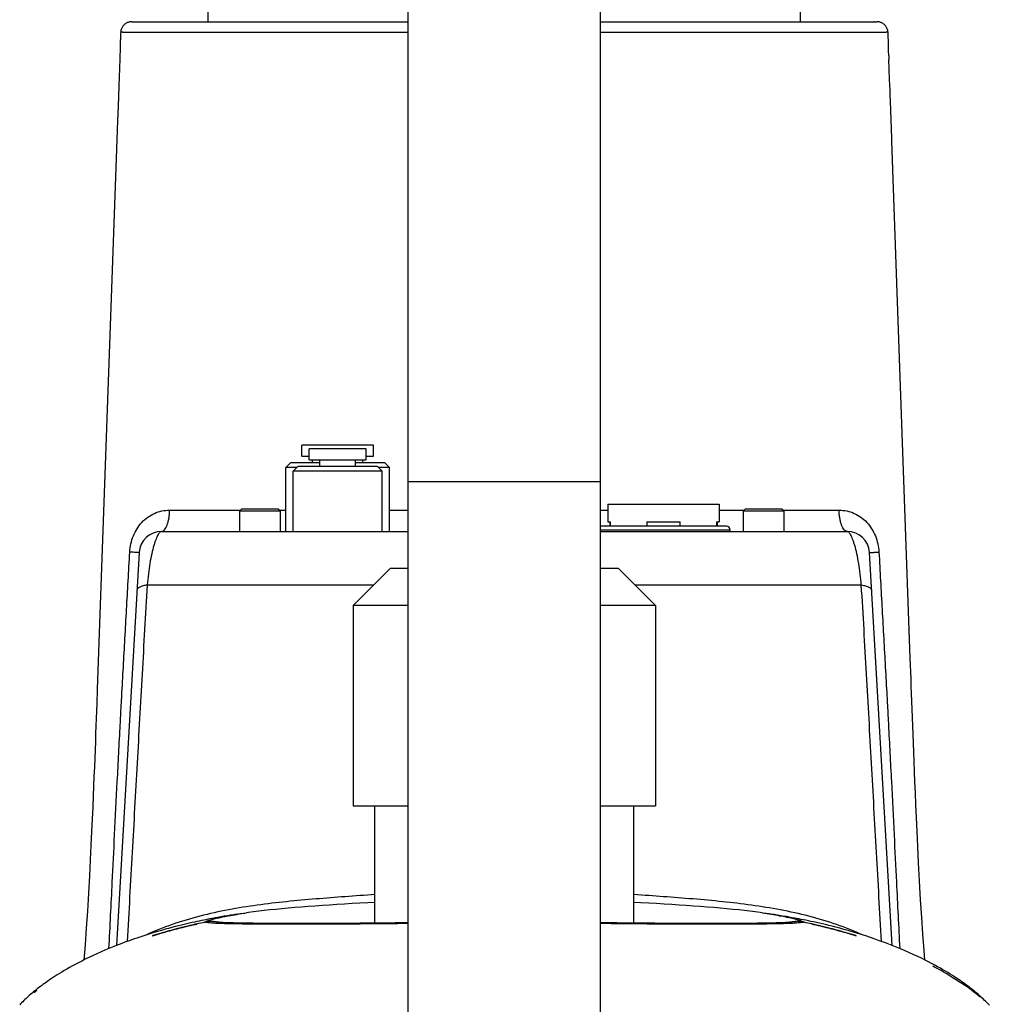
# Model space of a CAD drawing. Header units: millimetres. Extents: x 16 to 3344, y 34 to 2360.
# Tile 38 of 101: x 2635 to 2765, y 798 to 931. Entities that reach past the tile are written whole.
import ezdxf

# ---------------------------------------------------------------- set-up
doc = ezdxf.new("R2010")
doc.units = ezdxf.units.MM
doc.header["$LTSCALE"] = 185.02
doc.layers.get('0').update_dxf_attribs({"linetype": 'CONTINUOUS'})
for name, color, linetype in [('BALLSCREW_PBL14', 7, 'CONTINUOUS'), ('BOX_PBL17', 7, 'CONTINUOUS'), ('RIGHT_VIEW_VBL10', 7, 'CONTINUOUS'), ('TOP_ASM_PBL13', 7, 'CONTINUOUS')]:
    doc.layers.add(name, color=color, linetype=linetype)
doc.styles.get("Standard").update_dxf_attribs({"font": 'malgun.ttf'})
doc.dimstyles.new('DIMSTYLE_10', dxfattribs={"dimtxt": 16, "dimasz": 6, "dimexe": 1, "dimexo": 0.5, "dimgap": 1, "dimtad": 1, "dimdsep": 46, "dimtxsty": 'Standard', "dimblk": '_FILLED', "dimblk1": '_FILLED', "dimblk2": '_FILLED', "dimcen": 0.09, "dimclrt": 134, "dimazin": 2, "dimtp": 0.2, "dimtm": 0.2, "dimtfac": 1, "dimtofl": 0, "dimtmove": 0, "dimatfit": 3, "dimldrblk": '_FILLED', "dimfxl": 1, "dimtolj": 1, "dimarcsym": 0})

# ---------------------------------------------------------------- blocks, each defined once
blk = doc.blocks.new('TOP_ASM_PBL13', base_point=(2724.245, 827.026))
at = {"layer": 'TOP_ASM_PBL13', "color": 7}
for p, q in [((2592.76, 921.289), (2630.057, 921.289)), ((2656.057, 921.289), (2693.355, 921.289)), ((2692.968, 921.289), (2692.958, 921.289)), ((2591.263, 919.884), (2591.245, 919.606)), ((2694.862, 919.727), (2694.852, 919.885)), ((2694.852, 919.884), (2694.852, 919.883)), ((2694.93, 917.722), (2694.917, 918.43)), ((2591.164, 916.935), (2591.149, 916.503)), ((2591.158, 916.749), (2591.133, 916.052)), ((2694.958, 916.739), (2694.978, 916.183)), ((2695.082, 913.482), (2694.978, 916.183)), ((2591.05, 913.922), (2590.904, 909.828)), ((2695.133, 912.073), (2695.082, 913.482)), ((2695.366, 905.509), (2695.229, 909.336)), ((2696.334, 878.392), (2695.378, 905.154)), ((2697.869, 835.379), (2696.334, 878.392)), ((2615.707, 862.639), (2615.707, 864.139)), ((2625.407, 864.139), (2615.707, 864.139)), ((2625.407, 862.639), (2625.407, 864.139)), ((2615.707, 862.639), (2616.707, 862.639)), ((2616.707, 862.139), (2616.707, 863.639)), ((2624.407, 863.639), (2616.707, 863.639)), ((2624.407, 862.139), (2624.407, 863.639)), ((2624.407, 862.639), (2625.407, 862.639)), ((2614.171, 861.739), (2613.557, 861.125)), ((2613.557, 852.489), (2613.557, 861.125)), ((2615.057, 861.125), (2613.557, 861.125)), ((2618.157, 861.739), (2614.171, 861.739)), ((2615.171, 861.239), (2614.557, 860.625)), ((2625.944, 861.239), (2615.171, 861.239)), ((2616.707, 862.139), (2624.407, 862.139)), ((2617.157, 861.739), (2617.157, 862.139)), ((2618.157, 861.239), (2618.157, 862.139)), ((2622.957, 861.239), (2622.957, 862.139)), ((2626.944, 861.739), (2622.957, 861.739)), ((2623.957, 861.739), (2623.957, 862.139)), ((2625.944, 861.239), (2626.557, 860.625)), ((2627.557, 861.125), (2626.057, 861.125)), ((2626.944, 861.739), (2627.557, 861.125)), ((2627.557, 852.489), (2627.557, 861.125)), ((2614.557, 852.489), (2614.557, 860.625)), ((2626.557, 860.625), (2614.557, 860.625)), ((2626.557, 852.489), (2626.557, 860.625)), ((2657.052, 856.187), (2657.052, 853.788)), ((2657.052, 856.187), (2672.063, 856.187)), ((2672.063, 856.187), (2672.063, 853.788)), ((2607.307, 855.239), (2607.557, 855.489)), ((2607.307, 855.239), (2607.307, 852.489)), ((2612.807, 855.239), (2607.307, 855.239)), ((2612.557, 855.489), (2607.557, 855.489)), ((2612.807, 855.239), (2612.557, 855.489)), ((2612.68, 855.367), (2613.557, 855.366)), ((2612.807, 855.239), (2612.807, 852.489)), ((2627.557, 855.356), (2630.057, 855.354)), ((2656.057, 855.354), (2657.052, 855.355)), ((2672.063, 855.366), (2675.436, 855.367)), ((2675.307, 855.239), (2675.557, 855.489)), ((2675.307, 855.239), (2675.307, 852.489)), ((2680.807, 855.239), (2675.307, 855.239)), ((2680.557, 855.489), (2675.557, 855.489)), ((2680.807, 855.239), (2680.557, 855.489)), ((2680.807, 855.239), (2680.807, 852.489)), ((2673.054, 853.19), (2656.061, 853.19)), ((2657.052, 853.788), (2657.397, 853.788)), ((2657.306, 853.788), (2657.306, 853.19)), ((2657.397, 853.19), (2657.397, 853.788)), ((2662.306, 853.788), (2662.306, 853.19)), ((2662.306, 853.788), (2666.809, 853.788)), ((2666.809, 853.19), (2666.809, 853.788)), ((2671.717, 853.788), (2671.717, 853.19)), ((2671.717, 853.788), (2672.063, 853.788)), ((2671.809, 853.788), (2671.809, 853.19)), ((2596.747, 852.489), (2630.057, 852.489)), ((2673.562, 852.682), (2656.057, 852.682)), ((2656.057, 852.489), (2689.367, 852.489)), ((2673.562, 852.489), (2673.562, 852.682)), ((2593.753, 849.663), (2590.692, 796.608)), ((2695.423, 796.607), (2692.362, 849.662)), ((2588.683, 847.633), (2588.095, 831.151)), ((2594.853, 845.272), (2625.441, 845.272)), ((2660.674, 845.272), (2691.255, 845.272)), ((2588.095, 831.151), (2588.028, 829.288)), ((2607.069, 800.844), (2606.686, 800.786)), ((2607.44, 800.9), (2607.069, 800.844)), ((2607.8, 800.953), (2607.44, 800.9)), ((2607.8, 800.953), (2608.248, 801.017)), ((2678.01, 800.997), (2677.602, 801.054)), ((2602.888, 799.802), (2602.869, 799.799)), ((2602.912, 799.805), (2602.888, 799.802)), ((2602.932, 799.807), (2602.912, 799.805)), ((2602.956, 799.81), (2602.932, 799.807)), ((2602.982, 799.813), (2602.956, 799.81)), ((2603.011, 799.817), (2602.982, 799.813)), ((2603.043, 799.82), (2603.011, 799.817)), ((2604.177, 799.792), (2604.121, 799.799)), ((2604.226, 799.785), (2604.177, 799.792)), ((2604.29, 799.775), (2604.226, 799.785)), ((2604.39, 799.76), (2604.29, 799.775)), ((2604.432, 799.754), (2604.39, 799.76)), ((2604.459, 799.75), (2604.432, 799.754)), ((2604.485, 799.747), (2604.459, 799.75)), ((2604.511, 799.743), (2604.485, 799.747)), ((2604.539, 799.74), (2604.511, 799.743)), ((2604.571, 799.736), (2604.539, 799.74)), ((2604.607, 799.732), (2604.571, 799.736)), ((2604.647, 799.728), (2604.607, 799.732)), ((2604.69, 799.724), (2604.647, 799.728)), ((2604.736, 799.72), (2604.69, 799.724)), ((2604.785, 799.716), (2604.736, 799.72)), ((2604.838, 799.712), (2604.785, 799.716)), ((2604.897, 799.708), (2604.838, 799.712)), ((2604.962, 799.704), (2604.897, 799.708)), ((2605.035, 799.7), (2604.962, 799.704)), ((2605.116, 799.696), (2605.035, 799.7)), ((2605.459, 799.682), (2605.3, 799.688)), ((2605.636, 799.676), (2605.459, 799.682)), ((2605.896, 799.668), (2605.636, 799.676)), ((2606.185, 799.66), (2605.896, 799.668)), ((2606.502, 799.652), (2606.185, 799.66)), ((2606.851, 799.644), (2606.502, 799.652)), ((2607.234, 799.636), (2606.851, 799.644)), ((2607.655, 799.628), (2607.234, 799.636)), ((2607.999, 799.623), (2607.655, 799.628)), ((2608.368, 799.617), (2607.999, 799.623)), ((2608.766, 799.612), (2608.368, 799.617)), ((2609.195, 799.607), (2608.766, 799.612)), ((2609.662, 799.602), (2609.195, 799.607)), ((2610.173, 799.597), (2609.662, 799.602)), ((2610.736, 799.592), (2610.173, 799.597)), ((2611.354, 799.588), (2610.736, 799.592)), ((2612.03, 799.585), (2611.354, 799.588)), ((2612.766, 799.582), (2612.03, 799.585)), ((2613.568, 799.58), (2612.766, 799.582)), ((2614.141, 799.579), (2613.568, 799.58)), ((2614.747, 799.578), (2614.141, 799.579)), ((2615.388, 799.578), (2614.747, 799.578)), ((2616.067, 799.579), (2615.388, 799.578)), ((2616.786, 799.58), (2616.067, 799.579)), ((2617.549, 799.582), (2616.786, 799.58)), ((2618.364, 799.584), (2617.549, 799.582)), ((2619.236, 799.588), (2618.364, 799.584)), ((2620.176, 799.592), (2619.236, 799.588)), ((2621.2, 799.598), (2620.176, 799.592)), ((2622.33, 799.605), (2621.2, 799.598)), ((2623.58, 799.614), (2622.33, 799.605)), ((2624.972, 799.625), (2623.58, 799.614)), ((2626.543, 799.639), (2624.972, 799.625)), ((2664.518, 799.6), (2663.379, 799.608)), ((2665.547, 799.594), (2664.518, 799.6)), ((2666.511, 799.589), (2665.547, 799.594)), ((2667.425, 799.585), (2666.511, 799.589)), ((2668.29, 799.582), (2667.425, 799.585)), ((2669.108, 799.58), (2668.29, 799.582)), ((2669.882, 799.579), (2669.108, 799.58)), ((2670.614, 799.578), (2669.882, 799.579)), ((2671.307, 799.578), (2670.614, 799.578)), ((2671.963, 799.579), (2671.307, 799.578)), ((2672.585, 799.58), (2671.963, 799.579)), ((2673.175, 799.581), (2672.585, 799.58)), ((2673.734, 799.583), (2673.175, 799.581)), ((2674.264, 799.586), (2673.734, 799.583)), ((2674.767, 799.588), (2674.264, 799.586)), ((2675.243, 799.591), (2674.767, 799.588)), ((2675.694, 799.595), (2675.243, 799.591)), ((2676.12, 799.598), (2675.694, 799.595)), ((2676.707, 799.604), (2676.12, 799.598)), ((2677.227, 799.61), (2676.707, 799.604)), ((2677.61, 799.615), (2677.227, 799.61)), ((2678.016, 799.621), (2677.61, 799.615)), ((2678.374, 799.627), (2678.016, 799.621)), ((2678.781, 799.634), (2678.374, 799.627)), ((2679.147, 799.641), (2678.781, 799.634)), ((2679.477, 799.649), (2679.147, 799.641)), ((2679.775, 799.656), (2679.477, 799.649)), ((2680.044, 799.663), (2679.775, 799.656)), ((2680.285, 799.67), (2680.044, 799.663)), ((2680.541, 799.678), (2680.285, 799.67)), ((2680.726, 799.684), (2680.541, 799.678)), ((2680.887, 799.691), (2680.726, 799.684)), ((2681, 799.696), (2680.887, 799.691)), ((2681.051, 799.698), (2681, 799.696)), ((2681.122, 799.702), (2681.051, 799.698)), ((2681.186, 799.706), (2681.122, 799.702)), ((2681.245, 799.71), (2681.186, 799.706)), ((2681.299, 799.714), (2681.245, 799.71)), ((2681.332, 799.716), (2681.299, 799.714)), ((2681.363, 799.719), (2681.332, 799.716)), ((2681.393, 799.721), (2681.363, 799.719)), ((2681.422, 799.724), (2681.393, 799.721)), ((2681.463, 799.728), (2681.422, 799.724)), ((2681.501, 799.731), (2681.463, 799.728)), ((2681.536, 799.735), (2681.501, 799.731)), ((2681.567, 799.739), (2681.536, 799.735)), ((2681.596, 799.742), (2681.567, 799.739)), ((2681.622, 799.746), (2681.596, 799.742)), ((2681.646, 799.749), (2681.622, 799.746)), ((2681.67, 799.752), (2681.646, 799.749)), ((2681.702, 799.757), (2681.67, 799.752)), ((2681.869, 799.782), (2681.702, 799.757)), ((2681.91, 799.788), (2681.869, 799.782)), ((2681.954, 799.794), (2681.91, 799.788)), ((2681.986, 799.798), (2681.954, 799.794)), ((2682.021, 799.802), (2681.986, 799.798)), ((2682.059, 799.807), (2682.021, 799.802)), ((2682.099, 799.812), (2682.059, 799.807)), ((2682.555, 799.841), (2682.515, 799.84)), ((2682.595, 799.841), (2682.555, 799.841)), ((2682.633, 799.842), (2682.595, 799.841)), ((2682.67, 799.841), (2682.633, 799.842)), ((2682.707, 799.841), (2682.67, 799.841)), ((2682.743, 799.84), (2682.707, 799.841)), ((2682.778, 799.839), (2682.743, 799.84)), ((2682.813, 799.838), (2682.778, 799.839)), ((2682.846, 799.836), (2682.813, 799.838)), ((2682.88, 799.835), (2682.846, 799.836)), ((2682.912, 799.833), (2682.88, 799.835)), ((2682.944, 799.831), (2682.912, 799.833)), ((2682.975, 799.828), (2682.944, 799.831)), ((2683.006, 799.826), (2682.975, 799.828)), ((2683.036, 799.823), (2683.006, 799.826)), ((2683.065, 799.821), (2683.036, 799.823)), ((2683.093, 799.818), (2683.065, 799.821)), ((2683.12, 799.815), (2683.093, 799.818)), ((2683.146, 799.812), (2683.12, 799.815)), ((2683.17, 799.809), (2683.146, 799.812)), ((2683.193, 799.806), (2683.17, 799.809)), ((2683.213, 799.804), (2683.193, 799.806)), ((2683.237, 799.8), (2683.213, 799.804)), ((2683.252, 799.798), (2683.237, 799.8)), ((2683.531, 799.748), (2683.513, 799.75)), ((2683.517, 799.753), (2683.531, 799.748)), ((2683.531, 799.748), (2683.518, 799.751)), ((2579.552, 790.253), (2579.953, 790.565)), ((2579.686, 790.359), (2579.552, 790.253)), ((2579.823, 790.466), (2579.686, 790.359)), ((2579.953, 790.565), (2579.823, 790.466)), ((2706.291, 790.466), (2706.162, 790.565)), ((2706.162, 790.565), (2706.563, 790.253)), ((2706.429, 790.359), (2706.291, 790.466)), ((2706.563, 790.253), (2706.429, 790.359))]:
    blk.add_line(p, q, dxfattribs=at)
for points in [[(2592.76, 921.289), (2592.659, 921.286), (2592.559, 921.275), (2592.459, 921.258), (2592.361, 921.235), (2592.265, 921.205), (2592.17, 921.168), (2592.079, 921.125), (2591.991, 921.077), (2591.906, 921.022), (2591.825, 920.962), (2591.748, 920.896), (2591.676, 920.825), (2591.608, 920.75), (2591.546, 920.67), (2591.49, 920.587), (2591.439, 920.5), (2591.394, 920.409), (2591.356, 920.316), (2591.323, 920.22), (2591.298, 920.122), (2591.278, 920.023), (2591.266, 919.923), (2591.263, 919.884)], [(2694.852, 919.883), (2694.849, 919.923), (2694.837, 920.023), (2694.818, 920.122), (2694.792, 920.22), (2694.76, 920.316), (2694.721, 920.409), (2694.676, 920.499), (2694.625, 920.587), (2694.569, 920.67), (2694.507, 920.75), (2694.439, 920.825), (2694.367, 920.896), (2694.29, 920.962), (2694.209, 921.022), (2694.124, 921.077), (2694.036, 921.125), (2693.945, 921.168), (2693.85, 921.205), (2693.754, 921.235), (2693.656, 921.258), (2693.556, 921.275), (2693.456, 921.286), (2693.355, 921.289)], [(2591.245, 919.606), (2591.237, 919.479), (2591.229, 919.345), (2591.223, 919.206), (2591.216, 919.061), (2591.211, 918.911), (2591.206, 918.756), (2591.202, 918.595), (2591.198, 918.43), (2591.185, 917.723)], [(2694.917, 918.43), (2694.913, 918.595), (2694.909, 918.755), (2694.904, 918.91), (2694.899, 919.061), (2694.892, 919.205), (2694.885, 919.345), (2694.878, 919.479), (2694.87, 919.606), (2694.862, 919.727)], [(2591.185, 917.723), (2591.181, 917.533), (2591.176, 917.338), (2591.17, 917.138), (2591.164, 916.935)], [(2694.958, 916.733), (2694.951, 916.934), (2694.945, 917.137), (2694.939, 917.337), (2694.934, 917.532), (2694.93, 917.722)], [(2591.133, 916.052), (2591.102, 915.255), (2591.1, 915.211), (2591.098, 915.166), (2591.089, 914.935)], [(2591.089, 914.935), (2591.087, 914.887), (2591.085, 914.838), (2591.05, 913.922)], [(2695.175, 910.871), (2695.166, 911.125), (2695.163, 911.208), (2695.16, 911.29), (2695.157, 911.372), (2695.154, 911.453), (2695.133, 912.073)], [(2695.229, 909.336), (2695.187, 910.525), (2695.184, 910.612), (2695.181, 910.699), (2695.178, 910.786), (2695.175, 910.871)], [(2590.904, 909.828), (2590.837, 907.963), (2590.792, 906.694)], [(2590.792, 906.694), (2590.788, 906.593), (2588.683, 847.633)], [(2695.378, 905.154), (2695.374, 905.273), (2695.37, 905.391), (2695.366, 905.509)], [(2698.115, 828.508), (2698.038, 830.632), (2698.003, 831.616), (2697.969, 832.588), (2697.935, 833.538), (2697.902, 834.469), (2697.869, 835.379)], [(2588.028, 829.288), (2587.955, 827.268), (2587.917, 826.251), (2587.879, 825.21), (2587.838, 824.136), (2587.795, 823.026), (2587.75, 821.882), (2587.703, 820.704), (2587.654, 819.473), (2587.6, 818.168), (2587.541, 816.777), (2587.478, 815.294), (2587.407, 813.708), (2587.33, 812.005), (2587.243, 810.168), (2587.145, 808.18), (2587.032, 806.019), (2586.901, 803.658), (2586.756, 801.238), (2586.605, 798.947), (2586.442, 796.714), (2586.273, 794.653)], [(2699.844, 794.653), (2699.735, 795.918), (2699.567, 798.131), (2699.413, 800.394), (2699.266, 802.756), (2699.12, 805.322), (2698.991, 807.767), (2698.881, 809.979), (2698.785, 812.012), (2698.7, 813.88), (2698.624, 815.608), (2698.555, 817.215), (2698.492, 818.712), (2698.435, 820.109), (2698.383, 821.43), (2698.333, 822.701), (2698.285, 823.933), (2698.24, 825.122), (2698.197, 826.268), (2698.156, 827.389), (2698.115, 828.508)], [(2625.557, 802.433), (2624.623, 802.384), (2623.556, 802.325), (2622.507, 802.265), (2621.475, 802.203), (2620.463, 802.14), (2619.469, 802.075), (2618.493, 802.008), (2617.533, 801.94), (2616.591, 801.87), (2615.667, 801.798), (2614.764, 801.724), (2613.885, 801.648), (2613.032, 801.569), (2612.206, 801.489), (2611.409, 801.406), (2610.639, 801.321), (2609.899, 801.233), (2609.191, 801.144), (2608.516, 801.054), (2608.249, 801.017)], [(2677.602, 801.054), (2676.927, 801.144), (2676.219, 801.233), (2675.477, 801.321), (2674.707, 801.406), (2673.909, 801.489), (2673.083, 801.569), (2672.229, 801.648), (2671.35, 801.724), (2670.447, 801.798), (2669.525, 801.87), (2668.584, 801.94), (2667.625, 802.008), (2666.648, 802.075), (2665.652, 802.14), (2664.637, 802.203), (2663.605, 802.265), (2662.556, 802.325), (2661.49, 802.384), (2660.557, 802.432)], [(2606.686, 800.786), (2606.491, 800.755), (2606.292, 800.724), (2606.089, 800.691), (2605.883, 800.658), (2605.673, 800.624), (2605.46, 800.588), (2605.241, 800.552), (2605.019, 800.514), (2604.792, 800.475), (2604.56, 800.434), (2604.323, 800.392), (2604.08, 800.348), (2603.831, 800.302), (2603.575, 800.255), (2603.312, 800.205), (2603.041, 800.153), (2602.761, 800.098), (2602.474, 800.041), (2602.178, 799.981), (2601.873, 799.918), (2601.559, 799.851), (2601.236, 799.782), (2600.903, 799.709), (2600.558, 799.631), (2600.202, 799.55), (2599.833, 799.463), (2599.449, 799.371), (2599.046, 799.272), (2598.623, 799.165), (2598.179, 799.05), (2597.718, 798.927), (2597.242, 798.797), (2596.751, 798.659), (2596.247, 798.513), (2595.73, 798.359), (2595.202, 798.197), (2594.663, 798.026), (2594.114, 797.847), (2593.556, 797.66), (2592.99, 797.464), (2592.414, 797.259), (2591.822, 797.042), (2591.205, 796.808), (2590.556, 796.555), (2589.888, 796.285), (2589.228, 796.01), (2588.601, 795.74), (2588.016, 795.48), (2587.47, 795.23), (2586.956, 794.987), (2586.469, 794.751), (2586.004, 794.518), (2585.559, 794.29), (2585.134, 794.067), (2584.732, 793.849), (2584.349, 793.637), (2583.986, 793.431), (2583.64, 793.23), (2583.311, 793.034), (2582.998, 792.844), (2582.7, 792.659), (2582.415, 792.478), (2582.145, 792.302), (2581.887, 792.131), (2581.64, 791.965), (2581.404, 791.802), (2581.178, 791.643), (2580.961, 791.488), (2580.753, 791.336), (2580.553, 791.188), (2580.358, 791.04), (2580.168, 790.895), (2579.984, 790.75), (2579.803, 790.606), (2579.627, 790.463), (2579.455, 790.321), (2579.287, 790.18), (2579.123, 790.039), (2578.963, 789.899), (2578.802, 789.756), (2578.64, 789.61), (2578.48, 789.462), (2578.324, 789.316), (2578.172, 789.17), (2578.026, 789.028), (2577.887, 788.89), (2577.754, 788.756), (2577.629, 788.628)], [(2708.544, 788.568), (2708.421, 788.695), (2708.291, 788.827), (2708.154, 788.964), (2708.01, 789.105), (2707.861, 789.25), (2707.706, 789.397), (2707.547, 789.545), (2707.385, 789.692), (2707.222, 789.838), (2707.061, 789.979), (2706.898, 790.12), (2706.732, 790.261), (2706.561, 790.403), (2706.387, 790.545), (2706.209, 790.688), (2706.027, 790.832), (2705.84, 790.977), (2705.649, 791.122), (2705.452, 791.269), (2705.249, 791.419), (2705.036, 791.572), (2704.814, 791.729), (2704.583, 791.89), (2704.341, 792.055), (2704.088, 792.224), (2703.822, 792.398), (2703.543, 792.577), (2703.25, 792.761), (2702.943, 792.95), (2702.62, 793.144), (2702.282, 793.342), (2701.927, 793.546), (2701.554, 793.755), (2701.162, 793.969), (2700.748, 794.19), (2700.313, 794.416), (2699.855, 794.647), (2699.375, 794.883), (2698.87, 795.125), (2698.335, 795.373), (2697.769, 795.628), (2697.168, 795.89), (2696.532, 796.159), (2695.868, 796.431), (2695.186, 796.701), (2694.497, 796.965), (2693.811, 797.219), (2693.136, 797.46), (2692.48, 797.686), (2691.845, 797.898), (2691.229, 798.097), (2690.627, 798.285), (2690.037, 798.463), (2689.46, 798.631), (2688.9, 798.79), (2688.357, 798.938), (2687.836, 799.076), (2687.338, 799.204), (2686.867, 799.321), (2686.422, 799.429), (2685.998, 799.53), (2685.59, 799.623), (2685.198, 799.711), (2684.821, 799.794), (2684.456, 799.872), (2684.103, 799.946), (2683.762, 800.016), (2683.432, 800.082), (2683.113, 800.145), (2682.804, 800.204), (2682.505, 800.261), (2682.216, 800.315), (2681.935, 800.366), (2681.662, 800.415), (2681.396, 800.462), (2681.137, 800.507), (2680.883, 800.55), (2680.636, 800.591), (2680.393, 800.632), (2680.156, 800.67), (2679.924, 800.708), (2679.696, 800.744), (2679.472, 800.779), (2679.252, 800.813), (2679.036, 800.846), (2678.824, 800.878), (2678.615, 800.909), (2678.41, 800.939), (2678.01, 800.997)], [(2604.121, 799.799), (2604.09, 799.803), (2604.058, 799.807), (2604.023, 799.811), (2603.986, 799.815), (2603.949, 799.819), (2603.912, 799.822), (2603.875, 799.825), (2603.839, 799.828), (2603.803, 799.831), (2603.766, 799.833), (2603.73, 799.835), (2603.693, 799.837), (2603.656, 799.838), (2603.62, 799.84), (2603.585, 799.84), (2603.551, 799.841), (2603.518, 799.841), (2603.486, 799.842), (2603.455, 799.841), (2603.426, 799.841), (2603.397, 799.841), (2603.37, 799.84), (2603.344, 799.839), (2603.318, 799.839), (2603.294, 799.838), (2603.269, 799.836), (2603.246, 799.835), (2603.223, 799.834), (2603.2, 799.833), (2603.178, 799.831), (2603.157, 799.83), (2603.136, 799.828), (2603.116, 799.827), (2603.097, 799.825), (2603.078, 799.823), (2603.043, 799.82)], [(2605.3, 799.688), (2605.159, 799.694), (2605.116, 799.696)], [(2630.057, 799.674), (2628.297, 799.655), (2627.398, 799.647), (2626.543, 799.639)], [(2663.379, 799.608), (2661.977, 799.618), (2661.146, 799.625), (2660.248, 799.632), (2659.281, 799.641), (2658.243, 799.651), (2657.14, 799.662), (2656.057, 799.674)], [(2682.515, 799.84), (2682.494, 799.84), (2682.473, 799.839), (2682.452, 799.838), (2682.431, 799.837), (2682.409, 799.836), (2682.387, 799.835), (2682.365, 799.834), (2682.344, 799.833), (2682.322, 799.831), (2682.3, 799.83), (2682.278, 799.828), (2682.256, 799.827), (2682.234, 799.825), (2682.211, 799.823), (2682.189, 799.821), (2682.166, 799.819), (2682.143, 799.816), (2682.099, 799.812)]]:
    blk.add_lwpolyline(points, dxfattribs=at)
for centre, radius, start, end in [((2656.061, 852.682), 0.508, 90, 90.41784), ((2673.054, 852.682), 0.508, 0, 90), ((2596.748, 849.489), 3, 90.02351, 176.69786), ((2689.367, 849.489), 3, 3.30214, 90.00958), ((2621.987, 709.686), 92.129, 102.1579, 102.81184), ((2603.427, 795.837), 4.001, 98.02086, 102.15926), ((2682.688, 795.837), 4.001, 78.0354, 81.89503), ((2664.091, 709.519), 92.3, 77.18865, 77.84135), ((2681.928, 756.644), 41.735, 59.74928, 62.97779), ((2689.395, 768.552), 27.672, 52.70443, 55.07471), ((2691.76, 771.602), 23.811, 49.18265, 51.5603)]:
    blk.add_arc(centre, radius, start, end, dxfattribs=at)
for points, knots in [([(2591.263, 919.884), (2591.264, 919.892), (2591.266, 919.903), (2591.276, 919.915), (2591.292, 919.923), (2591.317, 919.926), (2591.352, 919.924), (2591.391, 919.919), (2591.453, 919.91), (2591.541, 919.896), (2591.661, 919.882), (2591.859, 919.872), (2592.151, 919.87), (2592.546, 919.862), (2592.989, 919.857), (2593.468, 919.856), (2593.975, 919.857), (2594.507, 919.857), (2595.25, 919.858), (2596.211, 919.859), (2597.394, 919.86), (2598.607, 919.861), (2599.843, 919.861), (2601.096, 919.862), (2602.362, 919.862), (2604.069, 919.862), (2606.222, 919.862), (2608.823, 919.862), (2611.445, 919.862), (2614.083, 919.861), (2616.733, 919.861), (2619.39, 919.86), (2622.053, 919.859), (2625.609, 919.859), (2628.278, 919.858), (2630.057, 919.858)], [0, 0, 0, 0, 0.0005883, 0.0008702, 0.0011684, 0.0018989, 0.0028056, 0.0038399, 0.0049853, 0.0076195, 0.0107257, 0.0143208, 0.022959, 0.0332904, 0.0448017, 0.0571943, 0.0703175, 0.0840385, 0.0982459, 0.1277584, 0.1583269, 0.1896511, 0.2215329, 0.2538372, 0.2864714, 0.3193682, 0.3857704, 0.4528295, 0.5204155, 0.5884044, 0.6566862, 0.7251694, 0.7937823, 0.8624711, 1, 1, 1, 1]), ([(2656.058, 919.858), (2657.832, 919.858), (2660.492, 919.859), (2664.037, 919.859), (2666.692, 919.86), (2669.341, 919.861), (2671.983, 919.861), (2674.613, 919.862), (2677.227, 919.862), (2679.821, 919.862), (2681.968, 919.862), (2683.671, 919.862), (2684.934, 919.862), (2686.184, 919.861), (2687.417, 919.861), (2688.629, 919.86), (2689.811, 919.859), (2690.772, 919.858), (2691.516, 919.857), (2692.05, 919.857), (2692.56, 919.856), (2693.043, 919.857), (2693.492, 919.861), (2693.84, 919.867), (2694.092, 919.871), (2694.257, 919.873), (2694.403, 919.879), (2694.531, 919.89), (2694.624, 919.904), (2694.69, 919.914), (2694.733, 919.92), (2694.772, 919.925), (2694.805, 919.926), (2694.832, 919.921), (2694.845, 919.909), (2694.848, 919.902)], [0, 0, 0, 0, 0.1371719, 0.2056827, 0.2741189, 0.3424273, 0.4105366, 0.4783561, 0.5457769, 0.612677, 0.678928, 0.7117537, 0.7443223, 0.7765682, 0.8084009, 0.8396918, 0.8702505, 0.8997843, 0.9140264, 0.927805, 0.9410117, 0.9535117, 0.9651587, 0.9757079, 0.9804159, 0.9846696, 0.9884459, 0.9917332, 0.9945422, 0.9957724, 0.9968898, 0.9978956, 0.9987633, 0.9994522, 1, 1, 1, 1]), ([(2694.848, 919.902), (2694.848, 919.901), (2694.851, 919.895), (2694.852, 919.889), (2694.852, 919.884)], [0, 0, 0, 0, 0.2279583, 1, 1, 1, 1]), ([(2592.481, 849.707), (2592.522, 850.452), (2592.766, 851.565), (2593.436, 852.881), (2594.094, 853.742), (2594.892, 854.448), (2595.809, 854.972), (2596.811, 855.294), (2597.509, 855.366), (2597.858, 855.366)], [0, 0, 0, 0, 0.2603325, 0.3879155, 0.5128831, 0.6357166, 0.7572306, 0.8783766, 1, 1, 1, 1]), ([(2596.748, 852.489), (2596.784, 852.489), (2596.857, 852.499), (2597.007, 852.559), (2597.187, 852.713), (2597.371, 852.984), (2597.533, 853.341), (2597.667, 853.774), (2597.77, 854.268), (2597.836, 854.805), (2597.855, 855.177), (2597.858, 855.366)], [0, 0, 0, 0, 0.0326523, 0.0670931, 0.1465123, 0.2454125, 0.3652241, 0.5043904, 0.6596139, 0.8265061, 1, 1, 1, 1]), ([(2597.858, 855.366), (2598.64, 855.367), (2601.833, 855.369), (2605.026, 855.369), (2607.437, 855.368)], [0, 0, 0, 0, 0.2449192, 1, 1, 1, 1]), ([(2680.678, 855.369), (2681.319, 855.369), (2683.845, 855.369), (2686.372, 855.368), (2688.257, 855.366)], [0, 0, 0, 0, 0.2536978, 1, 1, 1, 1]), ([(2689.367, 852.489), (2689.331, 852.489), (2689.258, 852.499), (2689.151, 852.542), (2689.047, 852.612), (2688.905, 852.747), (2688.744, 852.984), (2688.582, 853.341), (2688.448, 853.774), (2688.345, 854.268), (2688.279, 854.805), (2688.26, 855.177), (2688.257, 855.366)], [0, 0, 0, 0, 0.0326365, 0.0670617, 0.1047531, 0.1467432, 0.2456111, 0.3653879, 0.5045166, 0.6596998, 0.8265496, 1, 1, 1, 1]), ([(2688.257, 855.366), (2688.606, 855.366), (2689.304, 855.293), (2690.306, 854.972), (2691.223, 854.448), (2692.022, 853.742), (2692.679, 852.881), (2693.349, 851.565), (2693.593, 850.452), (2693.634, 849.707)], [0, 0, 0, 0, 0.1216237, 0.2427666, 0.3642814, 0.4871184, 0.6120902, 0.7396725, 1, 1, 1, 1]), ([(2596.748, 852.489), (2596.674, 852.489), (2596.551, 852.405), (2596.419, 852.245), (2596.293, 852.046), (2596.16, 851.782), (2596.019, 851.45), (2595.873, 851.05), (2595.668, 850.392), (2595.429, 849.432), (2595.187, 848.15), (2594.989, 846.743), (2594.892, 845.77), (2594.853, 845.272)], [0, 0, 0, 0, 0.029216, 0.0523049, 0.082798, 0.1214999, 0.1688397, 0.2248756, 0.2892904, 0.4403856, 0.614555, 0.8033636, 1, 1, 1, 1]), ([(2691.255, 845.272), (2691.216, 845.77), (2691.119, 846.744), (2690.92, 848.15), (2690.68, 849.432), (2690.442, 850.391), (2690.238, 851.049), (2690.093, 851.449), (2689.953, 851.781), (2689.82, 852.045), (2689.695, 852.245), (2689.564, 852.405), (2689.441, 852.489), (2689.367, 852.489)], [0, 0, 0, 0, 0.196829, 0.3857051, 0.5598161, 0.7108062, 0.7751722, 0.8311779, 0.8785058, 0.9172082, 0.9477084, 0.9708032, 1, 1, 1, 1]), ([(2589.675, 796.192), (2589.826, 799.178), (2590.084, 804.291), (2590.451, 811.816), (2590.743, 817.619), (2590.999, 822.579), (2591.167, 825.774), (2591.3, 828.351), (2591.44, 830.939), (2591.621, 834.175), (2591.838, 838.058), (2592.125, 843.235), (2592.339, 847.118), (2592.481, 849.707)], [0, 0, 0, 0, 0.1673543, 0.2866283, 0.4217504, 0.4926484, 0.5646464, 0.6008681, 0.6371441, 0.7097171, 0.7822897, 0.8548612, 1, 1, 1, 1]), ([(2593.734, 849.659), (2593.716, 849.658), (2593.671, 849.658), (2593.537, 849.661), (2593.295, 849.669), (2592.924, 849.685), (2592.639, 849.699), (2592.481, 849.707)], [0, 0, 0, 0, 0.0416671, 0.1093024, 0.3192608, 0.6206155, 1, 1, 1, 1]), ([(2593.748, 849.66), (2593.747, 849.66), (2593.742, 849.659), (2593.738, 849.659), (2593.734, 849.659)], [0, 0, 0, 0, 0.1889254, 1, 1, 1, 1]), ([(2593.753, 849.662), (2593.753, 849.662), (2593.752, 849.66), (2593.75, 849.66), (2593.748, 849.66)], [0, 0, 0, 0, 0.108787, 1, 1, 1, 1]), ([(2692.362, 849.662), (2692.362, 849.661), (2692.365, 849.66), (2692.368, 849.66), (2692.375, 849.659), (2692.389, 849.659), (2692.414, 849.658), (2692.451, 849.658), (2692.499, 849.659), (2692.557, 849.661), (2692.625, 849.663), (2692.735, 849.666), (2692.895, 849.673), (2693.113, 849.682), (2693.363, 849.693), (2693.541, 849.702), (2693.634, 849.707)], [0, 0, 0, 0, 0.0013331, 0.004597, 0.0099239, 0.0173317, 0.0383892, 0.0677212, 0.1052309, 0.1507878, 0.2042311, 0.2653708, 0.409841, 0.5821371, 0.7797983, 1, 1, 1, 1]), ([(2693.634, 849.707), (2693.776, 847.118), (2693.991, 843.236), (2694.277, 838.059), (2694.494, 834.177), (2694.675, 830.941), (2694.815, 828.354), (2694.948, 825.777), (2695.116, 822.582), (2695.371, 817.623), (2695.663, 811.82), (2696.031, 804.295), (2696.288, 799.181), (2696.44, 796.195)], [0, 0, 0, 0, 0.1451302, 0.2176974, 0.2902656, 0.3628343, 0.3991081, 0.4353269, 0.5073203, 0.5782156, 0.713335, 0.8326182, 1, 1, 1, 1]), ([(2594.853, 845.272), (2594.605, 841.265), (2594.141, 833.246), (2593.479, 821.216), (2592.807, 809.185), (2592.357, 801.165), (2592.13, 797.155)], [0, 0, 0, 0, 0.2499379, 0.4999644, 0.7499885, 1, 1, 1, 1]), ([(2594.853, 845.272), (2594.661, 845.244), (2594.387, 845.19), (2594.053, 845.082), (2593.85, 844.995), (2593.687, 844.899), (2593.564, 844.794), (2593.483, 844.68), (2593.461, 844.596), (2593.458, 844.557)], [0, 0, 0, 0, 0.352595, 0.5038685, 0.6366426, 0.7505772, 0.8466124, 0.9277449, 1, 1, 1, 1]), ([(2693.978, 797.157), (2693.752, 801.167), (2693.301, 809.187), (2692.629, 821.217), (2691.968, 833.247), (2691.504, 841.265), (2691.255, 845.272)], [0, 0, 0, 0, 0.2500116, 0.5000371, 0.7500653, 1, 1, 1, 1]), ([(2691.255, 845.272), (2691.448, 845.244), (2691.723, 845.19), (2692.06, 845.082), (2692.263, 844.995), (2692.427, 844.899), (2692.55, 844.794), (2692.632, 844.679), (2692.654, 844.595), (2692.657, 844.555)], [0, 0, 0, 0, 0.3526371, 0.5039507, 0.6367576, 0.750706, 0.8467267, 0.927813, 1, 1, 1, 1]), ([(2625.557, 803.476), (2624.227, 803.392), (2621.571, 803.211), (2617.594, 802.901), (2613.633, 802.542), (2608.397, 801.933), (2603.218, 801.002), (2598.221, 799.507), (2595.813, 798.551), (2594.642, 798.02)], [0, 0, 0, 0, 0.1266559, 0.253049, 0.3790892, 0.5046972, 0.754165, 0.8777871, 1, 1, 1, 1]), ([(2691.498, 798.01), (2690.326, 798.543), (2687.915, 799.499), (2682.914, 800.997), (2677.732, 801.931), (2672.492, 802.541), (2668.527, 802.9), (2664.547, 803.211), (2661.889, 803.392), (2660.558, 803.476)], [0, 0, 0, 0, 0.1222568, 0.2458812, 0.4953153, 0.6209193, 0.7469579, 0.8733466, 1, 1, 1, 1]), ([(2602.584, 799.748), (2602.584, 799.749), (2602.588, 799.748), (2602.59, 799.751), (2602.599, 799.753), (2602.609, 799.758), (2602.622, 799.765), (2602.639, 799.773), (2602.658, 799.784), (2602.69, 799.802), (2602.736, 799.828), (2602.799, 799.862), (2602.873, 799.9), (2602.958, 799.938), (2603.053, 799.977), (2603.2, 800.032), (2603.414, 800.098), (2603.704, 800.176), (2604.039, 800.259), (2604.417, 800.346), (2605.004, 800.473), (2605.843, 800.635), (2606.971, 800.829), (2607.778, 800.95), (2608.208, 801.011)], [0, 0, 0, 0, 0.0002555, 0.0010451, 0.0024076, 0.0043815, 0.0069771, 0.0101939, 0.0140276, 0.0184547, 0.0289638, 0.0414894, 0.05584, 0.0719164, 0.0897023, 0.1091992, 0.1534808, 0.2054562, 0.2650973, 0.3321469, 0.4065151, 0.5767919, 0.774968, 1, 1, 1, 1]), ([(2677.909, 801.011), (2678.319, 800.953), (2679.092, 800.837), (2680.176, 800.652), (2681.114, 800.473), (2681.9, 800.303), (2682.531, 800.148), (2682.957, 800.023), (2683.214, 799.914), (2683.35, 799.845), (2683.446, 799.79), (2683.497, 799.762), (2683.517, 799.753)], [0, 0, 0, 0, 0.2153631, 0.4063447, 0.5721039, 0.711767, 0.8245887, 0.9096859, 0.9426664, 0.9693531, 0.9889418, 1, 1, 1, 1]), ([(2601.557, 799.521), (2601.557, 799.521), (2601.555, 799.521), (2601.553, 799.52), (2601.548, 799.519), (2601.542, 799.517), (2601.533, 799.515), (2601.519, 799.512), (2601.495, 799.506), (2601.462, 799.499), (2601.422, 799.489), (2601.374, 799.478), (2601.297, 799.459), (2601.184, 799.432), (2601.03, 799.395), (2600.852, 799.351), (2600.652, 799.301), (2600.433, 799.247), (2600.108, 799.164), (2599.671, 799.052), (2599.121, 798.909), (2598.552, 798.759), (2597.983, 798.606), (2597.434, 798.458), (2597, 798.338), (2596.677, 798.248), (2596.459, 798.186), (2596.26, 798.13), (2596.083, 798.079), (2595.93, 798.034), (2595.818, 798.001), (2595.741, 797.978), (2595.693, 797.964), (2595.653, 797.952), (2595.62, 797.942), (2595.596, 797.935), (2595.581, 797.931), (2595.573, 797.928), (2595.567, 797.926), (2595.562, 797.924), (2595.559, 797.924), (2595.557, 797.923), (2595.557, 797.923)], [0, 0, 0, 0, 0.0001553, 0.0006195, 0.0013925, 0.0024738, 0.0038625, 0.0055577, 0.0098626, 0.0153763, 0.0220829, 0.0299629, 0.0389935, 0.0603991, 0.0860543, 0.1156701, 0.1489198, 0.1854469, 0.2248713, 0.3108124, 0.4034527, 0.4994295, 0.5953742, 0.6879444, 0.773848, 0.8132938, 0.8498822, 0.8832386, 0.9130057, 0.9388491, 0.9604636, 0.9695996, 0.9775811, 0.9843819, 0.9899788, 0.9943526, 0.9960758, 0.9974877, 0.9985869, 0.9993725, 0.9998437, 1, 1, 1, 1]), ([(2595.557, 797.923), (2595.557, 797.924), (2595.559, 797.924), (2595.562, 797.925), (2595.567, 797.926), (2595.573, 797.928), (2595.581, 797.931), (2595.596, 797.936), (2595.62, 797.943), (2595.653, 797.954), (2595.693, 797.967), (2595.741, 797.982), (2595.817, 798.007), (2595.93, 798.043), (2596.082, 798.093), (2596.259, 798.15), (2596.456, 798.213), (2596.673, 798.281), (2596.993, 798.38), (2597.425, 798.51), (2597.971, 798.666), (2598.54, 798.82), (2599.11, 798.967), (2599.663, 799.103), (2600.102, 799.205), (2600.429, 799.278), (2600.65, 799.326), (2600.85, 799.37), (2601.029, 799.408), (2601.184, 799.441), (2601.297, 799.465), (2601.374, 799.481), (2601.422, 799.491), (2601.462, 799.5), (2601.495, 799.507), (2601.519, 799.512), (2601.533, 799.516), (2601.542, 799.518), (2601.548, 799.519), (2601.553, 799.52), (2601.555, 799.52), (2601.557, 799.521), (2601.557, 799.521)], [0, 0, 0, 0, 0.0001577, 0.0006306, 0.0014188, 0.0025217, 0.0039385, 0.0056683, 0.0100612, 0.0156864, 0.0225256, 0.030556, 0.0397509, 0.0615063, 0.0875029, 0.1174136, 0.1508866, 0.1875539, 0.2270379, 0.3129146, 0.4053948, 0.5012753, 0.5972493, 0.6899141, 0.7758325, 0.8152082, 0.851659, 0.8848094, 0.9143119, 0.9398528, 0.9611569, 0.9701458, 0.9779914, 0.984671, 0.9901649, 0.9944565, 0.9961471, 0.9975324, 0.9986111, 0.9993824, 0.9998455, 1, 1, 1, 1]), ([(2630.057, 799.576), (2628.13, 799.555), (2625.292, 799.526), (2621.589, 799.497), (2618.995, 799.482), (2616.546, 799.473), (2614.258, 799.47), (2612.144, 799.474), (2610.217, 799.484), (2608.488, 799.499), (2607.177, 799.518), (2606.235, 799.536), (2605.612, 799.55), (2605.045, 799.566), (2604.536, 799.582), (2604.084, 799.6), (2603.693, 799.624), (2603.404, 799.652), (2603.203, 799.676), (2603.074, 799.694), (2602.961, 799.712), (2602.863, 799.728), (2602.78, 799.741), (2602.72, 799.748), (2602.679, 799.751), (2602.654, 799.752), (2602.633, 799.752), (2602.616, 799.751), (2602.603, 799.751), (2602.592, 799.749), (2602.588, 799.75), (2602.584, 799.748), (2602.584, 799.748)], [0, 0, 0, 0, 0.2103887, 0.3097008, 0.4042807, 0.4935551, 0.5769831, 0.6540596, 0.7243179, 0.7873337, 0.8427265, 0.8674584, 0.8901633, 0.9108074, 0.92936, 0.9457921, 0.960081, 0.9722155, 0.9774717, 0.9821849, 0.9863527, 0.9899704, 0.9930317, 0.9955323, 0.9965736, 0.9974767, 0.9982424, 0.998871, 0.9993624, 0.9997157, 0.9999289, 1, 1, 1, 1]), ([(2683.513, 799.75), (2683.444, 799.756), (2683.31, 799.738), (2683.098, 799.702), (2682.851, 799.667), (2682.547, 799.635), (2682.186, 799.608), (2681.768, 799.589), (2681.1, 799.566), (2680.129, 799.54), (2678.805, 799.515), (2677.275, 799.496), (2675.547, 799.481), (2673.632, 799.473), (2671.541, 799.47), (2669.286, 799.474), (2665.99, 799.487), (2661.563, 799.518), (2657.941, 799.555), (2656.058, 799.576)], [0, 0, 0, 0, 0.0075606, 0.0145322, 0.0235953, 0.0347269, 0.0479155, 0.0631525, 0.0804207, 0.1209469, 0.1692621, 0.2250903, 0.2881112, 0.3579625, 0.4342419, 0.5165094, 0.6042904, 0.7943373, 1, 1, 1, 1]), ([(2690.557, 797.923), (2690.557, 797.923), (2690.555, 797.924), (2690.553, 797.924), (2690.548, 797.926), (2690.542, 797.928), (2690.533, 797.931), (2690.519, 797.935), (2690.495, 797.942), (2690.462, 797.952), (2690.422, 797.964), (2690.374, 797.978), (2690.297, 798.001), (2690.185, 798.034), (2690.032, 798.079), (2689.855, 798.13), (2689.656, 798.186), (2689.438, 798.248), (2689.115, 798.338), (2688.68, 798.458), (2688.132, 798.606), (2687.563, 798.759), (2686.994, 798.909), (2686.444, 799.052), (2686.007, 799.164), (2685.682, 799.247), (2685.463, 799.301), (2685.263, 799.351), (2685.085, 799.395), (2684.931, 799.432), (2684.818, 799.459), (2684.741, 799.478), (2684.693, 799.489), (2684.653, 799.499), (2684.62, 799.506), (2684.596, 799.512), (2684.581, 799.515), (2684.573, 799.517), (2684.567, 799.519), (2684.562, 799.52), (2684.559, 799.521), (2684.557, 799.521), (2684.557, 799.521)], [0, 0, 0, 0, 0.0001563, 0.0006275, 0.0014131, 0.0025123, 0.0039242, 0.0056474, 0.0100212, 0.0156181, 0.0224189, 0.0304004, 0.0395364, 0.0611509, 0.0869943, 0.1167614, 0.1501178, 0.1867062, 0.226152, 0.3120556, 0.4046258, 0.5005705, 0.5965473, 0.6891876, 0.7751287, 0.8145532, 0.8510802, 0.88433, 0.9139457, 0.9396009, 0.9610065, 0.9700371, 0.9779171, 0.9846237, 0.9901374, 0.9944423, 0.9961375, 0.9975262, 0.9986075, 0.9993805, 0.9998447, 1, 1, 1, 1]), ([(2684.558, 799.521), (2684.639, 799.503), (2684.943, 799.438), (2685.575, 799.304), (2686.503, 799.094), (2687.582, 798.822), (2688.653, 798.524), (2689.564, 798.245), (2690.18, 798.045), (2690.478, 797.948), (2690.557, 797.923)], [0, 0, 0, 0, 0.0402261, 0.15027, 0.3118049, 0.4997466, 0.6872695, 0.8486582, 0.9596634, 1, 1, 1, 1]), ([(2702.954, 792.696), (2703.148, 792.582), (2703.923, 792.12), (2704.682, 791.628), (2705.237, 791.24)], [0, 0, 0, 0, 0.2497027, 1, 1, 1, 1])]:
    blk.add_open_spline(points, degree=3, knots=knots, dxfattribs=at)
blk = doc.blocks.new('_FILLED')
at = {"color": 0, "linetype": 'ByBlock'}
blk.add_solid([(0, 0), (-1, 0.2), (-1, -0.2)], dxfattribs=at)
blk = doc.blocks.new('*D35')
at = {"color": 134, "transparency": 16777216}
for p, q in [((2633.06, 1157.49), (2631.06, 1157.49)), ((2631.06, 1157.49), (2643.06, 1157.49)), ((2655.06, 1157.49), (2643.06, 1157.49)), ((2653.06, 1157.49), (2655.06, 1157.49)), ((2633.06, 1118.99), (2633.06, 1153.49)), ((2653.06, 1118.99), (2653.06, 1153.49))]:
    blk.add_line(p, q, dxfattribs=at)
at = {"color": 134, "transparency": 16777216, "xscale": 6, "yscale": 6, "zscale": 6}
blk.add_blockref('_FILLED', (2633.06, 1157.49), dxfattribs=at)
at = {"color": 134, "transparency": 16777216, "xscale": 6, "yscale": 6, "zscale": 6, "rotation": 180}
blk.add_blockref('_FILLED', (2653.06, 1157.49), dxfattribs=at)
at = {"color": 134, "transparency": 16777216, "insert": (2643.06, 1177.49), "char_height": 16, "width": 24.5333, "attachment_point": 2, "line_spacing_factor": 0.9}
blk.add_mtext('20', dxfattribs=at)
blk = doc.blocks.new('BOX_PBL17', base_point=(2643.06, 744.44))
at = {"layer": 'BOX_PBL17', "color": 7}
for p, q in [((2630.06, 609.19), (2630.06, 1013.68)), ((2656.06, 609.19), (2656.06, 1013.68)), ((2656.06, 859.19), (2630.06, 859.19)), ((2627.66, 847.49), (2622.66, 842.49)), ((2630.06, 847.49), (2627.66, 847.49)), ((2658.46, 847.49), (2656.06, 847.49)), ((2658.46, 847.49), (2663.46, 842.49)), ((2622.66, 842.49), (2622.66, 815.49)), ((2630.06, 842.49), (2622.66, 842.49)), ((2663.46, 842.49), (2656.06, 842.49)), ((2663.46, 842.49), (2663.46, 815.49)), ((2622.66, 815.49), (2630.06, 815.49)), ((2625.56, 799.63), (2625.56, 815.49)), ((2656.06, 815.49), (2663.46, 815.49)), ((2660.56, 799.63), (2660.56, 815.49))]:
    blk.add_line(p, q, dxfattribs=at)
blk = doc.blocks.new('BALLSCREW_PBL14', base_point=(2643.057, 1049.389))
at = {"layer": 'BALLSCREW_PBL14', "color": 7}
for p, q in [((2621.557, 1116.489), (2620.557, 1115.489)), ((2621.557, 1116.489), (2664.557, 1116.489)), ((2633.057, 1116.989), (2633.557, 1117.489)), ((2633.057, 1116.989), (2633.057, 1116.489)), ((2653.057, 1116.989), (2633.057, 1116.989)), ((2652.557, 1117.489), (2633.557, 1117.489)), ((2653.057, 1116.989), (2652.557, 1117.489)), ((2653.057, 1116.989), (2653.057, 1116.489)), ((2664.557, 1116.489), (2665.557, 1115.489)), ((2620.557, 1115.489), (2620.557, 1113.989)), ((2665.557, 1115.489), (2620.557, 1115.489)), ((2665.557, 1115.489), (2665.557, 1113.989)), ((2620.057, 1113.989), (2620.057, 1102.789)), ((2666.057, 1113.989), (2620.057, 1113.989)), ((2666.057, 1113.989), (2666.057, 1102.789)), ((2620.057, 1102.789), (2603.057, 1094.789)), ((2620.057, 1102.789), (2666.057, 1102.789)), ((2666.057, 1102.789), (2683.057, 1094.789)), ((2621.557, 1084.789), (2603.057, 1094.789)), ((2603.057, 1094.789), (2683.057, 1094.789)), ((2664.557, 1084.789), (2683.057, 1094.789)), ((2621.557, 1084.789), (2603.057, 1074.789)), ((2621.557, 1084.789), (2664.557, 1084.789)), ((2664.557, 1084.789), (2683.057, 1074.789)), ((2621.557, 1064.789), (2603.057, 1074.789)), ((2603.057, 1074.789), (2683.057, 1074.789)), ((2664.557, 1064.789), (2683.057, 1074.789)), ((2621.557, 1064.789), (2603.057, 1053.789)), ((2621.557, 1064.789), (2664.557, 1064.789)), ((2664.557, 1064.789), (2683.057, 1053.789)), ((2621.557, 1042.789), (2603.057, 1053.789)), ((2603.057, 1053.789), (2683.057, 1053.789)), ((2664.557, 1042.789), (2683.057, 1053.789)), ((2621.557, 1042.789), (2603.057, 1031.789)), ((2621.557, 1042.789), (2664.557, 1042.789)), ((2664.557, 1042.789), (2683.057, 1031.789)), ((2621.557, 1020.789), (2603.057, 1031.789)), ((2603.057, 1031.789), (2683.057, 1031.789)), ((2664.557, 1020.789), (2683.057, 1031.789)), ((2621.557, 1020.789), (2603.057, 1009.789)), ((2621.557, 1020.789), (2643.057, 1020.789)), ((2664.557, 1020.789), (2653.947, 1020.789)), ((2664.557, 1020.789), (2683.057, 1009.789)), ((2621.557, 998.789), (2603.057, 1009.789)), ((2603.057, 1009.789), (2630.057, 1009.789)), ((2683.057, 1009.789), (2656.057, 1009.789)), ((2664.557, 998.789), (2683.057, 1009.789)), ((2621.557, 998.789), (2603.057, 987.789)), ((2621.557, 998.789), (2630.057, 998.789)), ((2664.557, 998.789), (2656.057, 998.789)), ((2664.557, 998.789), (2683.057, 987.789)), ((2621.557, 976.789), (2603.057, 987.789)), ((2603.057, 987.789), (2630.057, 987.789)), ((2683.057, 987.789), (2656.057, 987.789)), ((2664.557, 976.789), (2683.057, 987.789)), ((2621.557, 976.789), (2603.057, 965.789)), ((2621.557, 976.789), (2630.057, 976.789)), ((2664.557, 976.789), (2656.057, 976.789)), ((2664.557, 976.789), (2683.057, 965.789)), ((2621.557, 954.789), (2603.057, 965.789)), ((2603.057, 965.789), (2630.057, 965.789)), ((2683.057, 965.789), (2656.057, 965.789)), ((2664.557, 954.789), (2683.057, 965.789)), ((2621.557, 954.789), (2603.057, 943.789)), ((2621.557, 954.789), (2630.057, 954.789)), ((2664.557, 954.789), (2656.057, 954.789)), ((2664.557, 954.789), (2683.057, 943.789)), ((2621.557, 932.789), (2603.057, 943.789)), ((2603.057, 943.789), (2630.057, 943.789)), ((2683.057, 943.789), (2656.057, 943.789)), ((2664.557, 932.789), (2683.057, 943.789)), ((2621.557, 932.789), (2613.057, 922.789)), ((2621.557, 932.789), (2630.057, 932.789)), ((2664.557, 932.789), (2656.057, 932.789)), ((2664.557, 932.789), (2673.057, 922.789)), ((2603.057, 921.289), (2603.057, 922.789)), ((2630.057, 922.789), (2603.057, 922.789)), ((2683.057, 922.789), (2656.057, 922.789)), ((2683.057, 921.289), (2683.057, 922.789)), ((2603.057, 921.289), (2630.057, 921.289)), ((2656.057, 921.289), (2683.057, 921.289))]:
    blk.add_line(p, q, dxfattribs=at)
at = {"layer": 'BALLSCREW_PBL14', "color": 134}
dim = blk.add_linear_dim(base=(2653.057, 1157.489), p1=(2633.057, 1118.489), p2=(2653.057, 1118.489), dimstyle='DIMSTYLE_10', dxfattribs=at)
dim.commit()
dim.dimension.update_dxf_attribs({"geometry": '*D35', "text_midpoint": (2643.074, 1157.489), "dimtype": 160})
blk = doc.blocks.new('RIGHT_VIEW_VBL10', base_point=(2722.62, 751.59))
at = {"layer": 'BALLSCREW_PBL14'}
blk.add_blockref('BALLSCREW_PBL14', (2643.06, 1049.39), dxfattribs=at)
at = {"layer": 'BOX_PBL17'}
blk.add_blockref('BOX_PBL17', (2643.06, 744.44), dxfattribs=at)
at = {"layer": 'TOP_ASM_PBL13'}
blk.add_blockref('TOP_ASM_PBL13', (2724.25, 827.03), dxfattribs=at)

msp = doc.modelspace()

# ---------------------------------------------------------------- block references
at = {"layer": 'RIGHT_VIEW_VBL10'}
msp.add_blockref('RIGHT_VIEW_VBL10', (2779.565, 761.4), dxfattribs=at)

doc.saveas('drawing.dxf')
